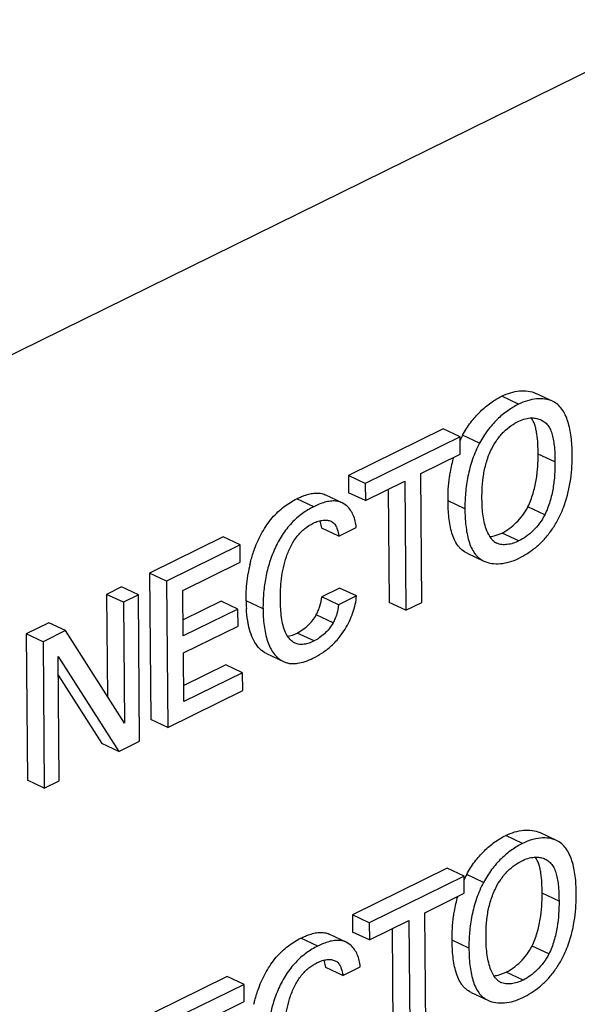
# Model space of a CAD drawing. Header units: inches. Extents: x 0 to 34, y 0 to 22.
# Tile 41 of 60: x 25.098 to 25.333, y 15.562 to 15.976. Entities that reach past the tile are written whole.
import ezdxf

# ---------------------------------------------------------------- set-up
doc = ezdxf.new("R2010")
doc.units = ezdxf.units.IN
doc.header["$LTSCALE"] = 1.87
doc.header["$MEASUREMENT"] = 0
doc.layers.get('0').update_dxf_attribs({"linetype": 'CONTINUOUS'})

msp = doc.modelspace()

# ---------------------------------------------------------------- linework, layer by layer
at = {"color": 7, "linetype": 'CONTINUOUS'}
for p, q in [((25.7728136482, 16.1687136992), (24.9419487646, 15.7597690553)), ((25.3081348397, 15.8141937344), (25.3010345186, 15.817530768)), ((25.3224783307, 15.8154085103), (25.3153780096, 15.8187455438)), ((25.2764079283, 15.8037989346), (25.2364779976, 15.7841775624)), ((25.2835082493, 15.800461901), (25.2435783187, 15.7808405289)), ((25.2835082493, 15.800461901), (25.2764079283, 15.8037989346)), ((25.2835721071, 15.7932133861), (25.2835082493, 15.800461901)), ((25.2916934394, 15.7978013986), (25.2845931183, 15.8011384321)), ((25.2669918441, 15.7850661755), (25.2835721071, 15.7932133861)), ((25.3234711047, 15.789862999), (25.3163707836, 15.7932000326)), ((25.2364779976, 15.7841775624), (25.2365418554, 15.7769290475)), ((25.2435783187, 15.7808405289), (25.2364779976, 15.7841775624)), ((25.2674651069, 15.7307313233), (25.2669918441, 15.7850661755)), ((25.2435783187, 15.7808405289), (25.2436421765, 15.7735920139)), ((25.2436421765, 15.7735920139), (25.260211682, 15.7817339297)), ((25.260211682, 15.7817339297), (25.2606849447, 15.7273990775)), ((25.2337979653, 15.7727247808), (25.2266976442, 15.7760618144)), ((25.2436421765, 15.7735920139), (25.2365418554, 15.7769290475)), ((25.2531705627, 15.7782740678), (25.2535846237, 15.7307361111)), ((25.221882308, 15.7710389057), (25.2147819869, 15.7743759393)), ((25.2358403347, 15.7713408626), (25.233797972, 15.7727247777)), ((25.2855376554, 15.7701051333), (25.2784373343, 15.7734421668)), ((25.3191953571, 15.7676298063), (25.312095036, 15.7709668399)), ((25.2253436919, 15.7620019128), (25.2246304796, 15.7650362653)), ((25.232444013, 15.7586648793), (25.2253436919, 15.7620019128)), ((25.232444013, 15.7586648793), (25.2397698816, 15.7622644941)), ((25.2978678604, 15.7587294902), (25.3011899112, 15.7599523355)), ((25.3082902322, 15.7566153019), (25.3011899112, 15.7599523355)), ((25.1837798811, 15.7582815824), (25.1527503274, 15.7430335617)), ((25.1908802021, 15.7549445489), (25.1598506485, 15.7396965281)), ((25.1908802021, 15.7549445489), (25.1837798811, 15.7582815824)), ((25.190943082, 15.7476955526), (25.1908802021, 15.7549445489)), ((25.2864355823, 15.7514786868), (25.2935359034, 15.7481416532)), ((25.1667611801, 15.7358117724), (25.190943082, 15.7476955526)), ((25.1527503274, 15.7430335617), (25.15328647, 15.6814497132)), ((25.1598506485, 15.7396965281), (25.1527503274, 15.7430335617)), ((25.1598506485, 15.7396965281), (25.1603867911, 15.6781126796)), ((25.1409268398, 15.7372239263), (25.1346239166, 15.7341265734)), ((25.1346239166, 15.7341265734), (25.1349984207, 15.6911530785)), ((25.1417242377, 15.7307895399), (25.1346239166, 15.7341265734)), ((25.1480271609, 15.7338868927), (25.1409268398, 15.7372239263)), ((25.1480271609, 15.7338868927), (25.1417242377, 15.7307895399)), ((25.1485633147, 15.6723018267), (25.1480271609, 15.7338868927)), ((25.1669282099, 15.7166226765), (25.1667611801, 15.7358117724)), ((25.2327857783, 15.7367896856), (25.2252506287, 15.7330870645)), ((25.2398860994, 15.7334526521), (25.2327857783, 15.7367896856)), ((25.1417242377, 15.7307895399), (25.1421680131, 15.6798673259)), ((25.1828450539, 15.7312702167), (25.1668690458, 15.7234196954)), ((25.189945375, 15.7279331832), (25.1828450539, 15.7312702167)), ((25.2005136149, 15.7280674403), (25.1934132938, 15.7314044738)), ((25.2323509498, 15.729750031), (25.2252506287, 15.7330870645)), ((25.2398860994, 15.7334526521), (25.2323509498, 15.729750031)), ((25.2606849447, 15.7273990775), (25.2535846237, 15.7307361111)), ((25.2606849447, 15.7273990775), (25.2674651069, 15.7307313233)), ((25.189945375, 15.7279331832), (25.1669282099, 15.7166226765)), ((25.1900074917, 15.7207669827), (25.189945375, 15.7279331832)), ((25.1103090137, 15.7221773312), (25.1007866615, 15.7174978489)), ((25.1174093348, 15.7188402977), (25.1103090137, 15.7221773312)), ((25.2300107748, 15.7220900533), (25.2229104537, 15.7254270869)), ((25.1007866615, 15.7174978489), (25.101322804, 15.6559140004)), ((25.1078869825, 15.7141608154), (25.1007866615, 15.7174978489)), ((25.1174093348, 15.7188402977), (25.1078869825, 15.7141608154)), ((25.1421680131, 15.6798673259), (25.1174093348, 15.7188402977)), ((25.1669913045, 15.7094569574), (25.1900074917, 15.7207669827)), ((25.2129264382, 15.7169846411), (25.2149289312, 15.7178207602)), ((25.2149289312, 15.7178207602), (25.2180925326, 15.719837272)), ((25.2220292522, 15.7144837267), (25.2149289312, 15.7178207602)), ((25.2330075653, 15.7164460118), (25.2351071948, 15.7195133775)), ((25.1078869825, 15.7141608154), (25.1084231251, 15.6525769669)), ((25.2110270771, 15.7164931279), (25.2129264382, 15.7169846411)), ((25.1671692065, 15.6889816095), (25.1669913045, 15.7094569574)), ((25.2020262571, 15.7091557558), (25.2091265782, 15.7058187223)), ((25.1142041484, 15.707931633), (25.1397969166, 15.6679944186)), ((25.1146595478, 15.6556415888), (25.1142041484, 15.707931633)), ((25.1847945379, 15.7044688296), (25.1671101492, 15.6957787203)), ((25.191894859, 15.701131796), (25.1671692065, 15.6889816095)), ((25.191894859, 15.701131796), (25.1847945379, 15.7044688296)), ((25.1919600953, 15.6936271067), (25.191894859, 15.701131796)), ((25.1142725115, 15.7000820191), (25.1326965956, 15.6713314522)), ((25.1603867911, 15.6781126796), (25.1919600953, 15.6936271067)), ((25.1603867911, 15.6781126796), (25.15328647, 15.6814497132)), ((25.1397969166, 15.6679944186), (25.1485633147, 15.6723018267)), ((25.1397969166, 15.6679944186), (25.1326965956, 15.6713314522)), ((25.1084231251, 15.6525769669), (25.101322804, 15.6559140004)), ((25.1084231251, 15.6525769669), (25.1146595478, 15.6556415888)), ((25.3098217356, 15.6292423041), (25.3027214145, 15.6325793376)), ((25.3241773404, 15.6304647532), (25.3170770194, 15.6338017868)), ((25.2780969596, 15.6188289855), (25.2381673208, 15.5991759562)), ((25.2851972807, 15.615491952), (25.2780969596, 15.6188289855)), ((25.2851972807, 15.615491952), (25.2452676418, 15.5958389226)), ((25.2852640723, 15.608244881), (25.2851972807, 15.615491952)), ((25.2933863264, 15.6128394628), (25.2862860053, 15.6161764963)), ((25.2686849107, 15.6000847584), (25.2852640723, 15.608244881)), ((25.3251754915, 15.6049324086), (25.3180751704, 15.6082694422)), ((25.2381673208, 15.5991759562), (25.2382341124, 15.5919288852)), ((25.2452676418, 15.5958389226), (25.2381673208, 15.5991759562)), ((25.269185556, 15.5457633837), (25.2686849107, 15.6000847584)), ((25.2452676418, 15.5958389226), (25.2453344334, 15.5885918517)), ((25.2453344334, 15.5885918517), (25.2619038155, 15.5967471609)), ((25.254866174, 15.5932832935), (25.2553041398, 15.5457628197)), ((25.2619038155, 15.5967471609), (25.2624044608, 15.5424257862)), ((25.2235708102, 15.5860197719), (25.2164704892, 15.5893568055)), ((25.2354956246, 15.5877126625), (25.2283953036, 15.5910496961)), ((25.2453344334, 15.5885918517), (25.2382341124, 15.5919288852)), ((25.2375323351, 15.586334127), (25.2354956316, 15.5877126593)), ((25.2872423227, 15.5851441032), (25.2801420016, 15.5884811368)), ((25.320909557, 15.5827003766), (25.3138092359, 15.5860374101)), ((25.2270418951, 15.5769961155), (25.226328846, 15.5800233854)), ((25.2341422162, 15.5736590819), (25.2270418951, 15.5769961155)), ((25.2341422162, 15.5736590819), (25.2414670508, 15.5772643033)), ((25.1854686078, 15.5732380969), (25.1544402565, 15.5579662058)), ((25.1925689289, 15.5699010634), (25.1854686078, 15.5732380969)), ((25.2995754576, 15.5737876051), (25.3029071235, 15.5750158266)), ((25.3100074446, 15.571678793), (25.3029071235, 15.5750158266)), ((25.1925689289, 15.5699010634), (25.1615405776, 15.5546291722)), ((25.1926357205, 15.5626539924), (25.1925689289, 15.5699010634)), ((25.2881434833, 15.5665342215), (25.2952438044, 15.5631971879)), ((25.1684549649, 15.5507524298), (25.1926357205, 15.5626539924))]:
    msp.add_line(p, q, dxfattribs=at)
for centre, radius, start, end in [((25.3224664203, 15.7807786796), 0.0429996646, 153.1170066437, 155.4456663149), ((25.3206526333, 15.7816922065), 0.0409688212, 151.6628407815, 153.1095436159), ((25.2946771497, 15.7716571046), 0.0133155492, 278.9156325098, 283.8642856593), ((25.2948588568, 15.7705204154), 0.0121644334, 276.5488146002, 278.8998644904), ((25.3012347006, 15.7606567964), 0.0054847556, 223.8210523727, 238.3443030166), ((25.3013845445, 15.7609009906), 0.005771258, 238.3503272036, 244.8566409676), ((25.2913274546, 15.7834976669), 0.0381416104, 296.1608844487, 302.222965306), ((25.2537102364, 15.7331674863), 0.0602280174, 167.1704995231, 170.6369731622), ((25.2599762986, 15.7319036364), 0.0665648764, 180.4296586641, 183.205165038), ((25.2060793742, 15.7387230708), 0.0350925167, 296.1510803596, 303.1128567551), ((25.3241876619, 15.5958205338), 0.0430228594, 153.1501248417, 155.480136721), ((25.3223683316, 15.5967355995), 0.0409863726, 151.684533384, 153.1427253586), ((25.2965654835, 15.5855755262), 0.0121617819, 276.5595331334, 278.9260226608), ((25.2963831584, 15.5867132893), 0.013314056, 278.941440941, 283.872912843), ((25.3029437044, 15.5757106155), 0.0054810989, 223.8620244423, 238.3739923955), ((25.3030931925, 15.5759544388), 0.0057670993, 238.3796231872, 244.856390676), ((25.2930060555, 15.5985927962), 0.0381881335, 296.1960680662, 302.2515842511)]:
    msp.add_arc(centre, radius, start, end, dxfattribs=at)
for points, knots in [([(25.2845931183, 15.8011384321), (25.2855988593, 15.8030071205), (25.2878238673, 15.8065459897), (25.2918516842, 15.811139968), (25.2962684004, 15.8148284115), (25.2994446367, 15.8167495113), (25.3010345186, 15.817530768)], [0, 0, 0, 0, 0.2701438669, 0.5298079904, 0.7744971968, 1, 1, 1, 1]), ([(25.3010345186, 15.817530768), (25.3022453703, 15.8181258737), (25.3046991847, 15.8191022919), (25.3084641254, 15.8198769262), (25.3120894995, 15.8198571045), (25.3143614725, 15.8192232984), (25.315378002, 15.8187455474)], [0, 0, 0, 0, 0.2728698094, 0.5312814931, 0.7728359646, 1, 1, 1, 1]), ([(25.3081348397, 15.8141937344), (25.3065449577, 15.8134124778), (25.3033687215, 15.8114913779), (25.2989520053, 15.8078029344), (25.2949241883, 15.8032089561), (25.2926991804, 15.7996700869), (25.2916934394, 15.7978013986)], [0, 0, 0, 0, 0.2255028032, 0.4701920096, 0.7298561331, 1, 1, 1, 1]), ([(25.3224783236, 15.8154085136), (25.3214617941, 15.8158862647), (25.3191898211, 15.8165200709), (25.3155644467, 15.8165398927), (25.3117995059, 15.8157652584), (25.3093456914, 15.8147888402), (25.3081348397, 15.8141937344)], [0, 0, 0, 0, 0.2271640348, 0.4687185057, 0.7271301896, 1, 1, 1, 1]), ([(25.3307400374, 15.7933514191), (25.3307196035, 15.7957003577), (25.3305231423, 15.7991900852), (25.3297901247, 15.8036996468), (25.3289900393, 15.8068309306), (25.3279036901, 15.8096657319), (25.3264932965, 15.8121231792), (25.3247082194, 15.8141171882), (25.323240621, 15.8150502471), (25.3224783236, 15.8154085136)], [0, 0, 0, 0, 0.2855733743, 0.4235939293, 0.5549362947, 0.6778059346, 0.7915832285, 0.897602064, 1, 1, 1, 1]), ([(25.3163707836, 15.7932000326), (25.3163583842, 15.7946327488), (25.3162961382, 15.797468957), (25.3159892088, 15.8009625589), (25.3154982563, 15.8036206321), (25.3148545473, 15.8059714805), (25.3141018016, 15.8076171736), (25.3134283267, 15.8085411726)], [0, 0, 0, 0, 0.2715982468, 0.5376524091, 0.6637554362, 0.7832569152, 1, 1, 1, 1]), ([(25.2968316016, 15.7954141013), (25.2975099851, 15.7967673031), (25.2986547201, 15.7987134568), (25.3004558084, 15.8010604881), (25.3023549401, 15.8031012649), (25.3049108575, 15.8052025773), (25.3071494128, 15.8065140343), (25.3082634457, 15.8070614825)], [0, 0, 0, 0, 0.2732896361, 0.4056417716, 0.533521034, 0.7758982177, 1, 1, 1, 1]), ([(25.3082634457, 15.8070614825), (25.3091429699, 15.8074936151), (25.3109391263, 15.8081588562), (25.3128427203, 15.8084064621), (25.3137618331, 15.8084068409)], [0, 0, 0, 0, 0.516017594, 1, 1, 1, 1]), ([(25.3137618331, 15.8084068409), (25.3144399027, 15.8084071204), (25.3157749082, 15.8082801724), (25.3170531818, 15.8078631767), (25.3176437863, 15.807585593)], [0, 0, 0, 0, 0.5095762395, 1, 1, 1, 1]), ([(25.3176437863, 15.807585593), (25.3182512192, 15.8073000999), (25.3191172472, 15.8067471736), (25.3200894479, 15.8057907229), (25.3209594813, 15.8046544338), (25.3218198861, 15.8029558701), (25.3225321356, 15.8006533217), (25.3230053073, 15.7981185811), (25.3233860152, 15.7945008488), (25.3234549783, 15.7917263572), (25.3234711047, 15.789862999)], [0, 0, 0, 0, 0.1026920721, 0.1547676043, 0.2081401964, 0.3209930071, 0.4437915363, 0.5758755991, 0.7148907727, 1, 1, 1, 1]), ([(25.2916934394, 15.7978013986), (25.2905162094, 15.7956188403), (25.2885656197, 15.7910426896), (25.2866818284, 15.7839450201), (25.2856743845, 15.7769334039), (25.285518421, 15.7723274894), (25.2855376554, 15.7701051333)], [0, 0, 0, 0, 0.2597155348, 0.5181958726, 0.7672389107, 1, 1, 1, 1]), ([(25.2790784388, 15.7835344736), (25.2791774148, 15.7842318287), (25.2796266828, 15.7870600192), (25.2802694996, 15.789858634), (25.2808747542, 15.7919313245)], [0, 0, 0, 0, 0.2459646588, 1, 1, 1, 1]), ([(25.2927248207, 15.7741514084), (25.2927097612, 15.7758726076), (25.2927786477, 15.7793963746), (25.2933457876, 15.7847521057), (25.2945826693, 15.7901917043), (25.2959768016, 15.7937089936), (25.2968316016, 15.7954141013)], [0, 0, 0, 0, 0.2363140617, 0.4834463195, 0.7381348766, 1, 1, 1, 1]), ([(25.312095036, 15.7709668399), (25.3129732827, 15.7727575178), (25.314350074, 15.7764692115), (25.3156448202, 15.7821435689), (25.3162908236, 15.7877290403), (25.3163865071, 15.791402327), (25.3163707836, 15.7932000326)], [0, 0, 0, 0, 0.2621732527, 0.5175169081, 0.7636804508, 1, 1, 1, 1]), ([(25.3274596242, 15.771827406), (25.328712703, 15.7753632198), (25.3303541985, 15.7825211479), (25.3307709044, 15.7898182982), (25.3307400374, 15.7933514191)], [0, 0, 0, 0, 0.5149656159, 1, 1, 1, 1]), ([(25.3234711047, 15.789862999), (25.3234868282, 15.7880652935), (25.3233911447, 15.7843920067), (25.3227451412, 15.7788065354), (25.3214503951, 15.7731321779), (25.3200736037, 15.7694204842), (25.3191953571, 15.7676298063)], [0, 0, 0, 0, 0.2363195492, 0.4824830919, 0.7378267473, 1, 1, 1, 1]), ([(25.2784373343, 15.7734421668), (25.2784231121, 15.7750854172), (25.2784961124, 15.7784609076), (25.278835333, 15.7818216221), (25.2790784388, 15.7835344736)], [0, 0, 0, 0, 0.4871483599, 1, 1, 1, 1]), ([(25.2147819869, 15.7743759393), (25.2152956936, 15.7746284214), (25.2163263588, 15.7751069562), (25.2181389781, 15.7758314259), (25.2201973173, 15.7764628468), (25.2224832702, 15.7768344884), (25.2243412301, 15.7767786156), (25.2257295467, 15.7764620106), (25.2263829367, 15.7762097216), (25.2266976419, 15.7760618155)], [0, 0, 0, 0, 0.1382533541, 0.2743217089, 0.4712781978, 0.6570471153, 0.8315335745, 0.9160120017, 1, 1, 1, 1]), ([(25.1969981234, 15.7533256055), (25.1978815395, 15.7557076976), (25.1999774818, 15.7602840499), (25.204108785, 15.7663759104), (25.2091490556, 15.7711118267), (25.2129031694, 15.7734526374), (25.2147819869, 15.7743759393)], [0, 0, 0, 0, 0.2701323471, 0.5328991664, 0.7774161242, 1, 1, 1, 1]), ([(25.233797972, 15.7727247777), (25.233378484, 15.7729219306), (25.2324927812, 15.773238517), (25.2308346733, 15.7734986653), (25.2288288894, 15.7734171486), (25.2265233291, 15.772921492), (25.2241865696, 15.7721097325), (25.2226500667, 15.771416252), (25.221882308, 15.7710389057)], [0, 0, 0, 0, 0.1119602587, 0.22553803, 0.4035456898, 0.5932532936, 0.7933592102, 1, 1, 1, 1]), ([(25.2397698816, 15.7622644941), (25.2397013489, 15.7631842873), (25.2394284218, 15.7649660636), (25.2383810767, 15.76816307), (25.2369975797, 15.770281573), (25.2358403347, 15.7713408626)], [0, 0, 0, 0, 0.2744955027, 0.53309763, 1, 1, 1, 1]), ([(25.2864355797, 15.751478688), (25.2856730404, 15.7518370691), (25.284581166, 15.7525198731), (25.2833340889, 15.75369396), (25.2821970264, 15.7550848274), (25.2810270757, 15.7571608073), (25.2799979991, 15.7599899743), (25.2792638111, 15.7631189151), (25.2786155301, 15.7676236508), (25.2784576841, 15.7711011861), (25.2784373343, 15.7734421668)], [0, 0, 0, 0, 0.1029556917, 0.1552222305, 0.2088292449, 0.3219097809, 0.4443386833, 0.5756452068, 0.7139347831, 1, 1, 1, 1]), ([(25.2947825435, 15.7609166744), (25.2943953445, 15.7618798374), (25.293761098, 15.763941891), (25.2931563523, 15.7671994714), (25.2928152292, 15.7706349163), (25.292734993, 15.7729731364), (25.2927248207, 15.7741514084)], [0, 0, 0, 0, 0.2313430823, 0.4789187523, 0.737403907, 1, 1, 1, 1]), ([(25.3243579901, 15.7649295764), (25.3249717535, 15.7660360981), (25.3261035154, 15.7682951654), (25.3270394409, 15.7706417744), (25.3274596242, 15.771827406)], [0, 0, 0, 0, 0.5014779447, 1, 1, 1, 1]), ([(25.221882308, 15.7710389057), (25.2202226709, 15.770223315), (25.2177807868, 15.7687389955), (25.2147561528, 15.7663242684), (25.2125282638, 15.7641878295), (25.2104468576, 15.7617649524), (25.2085536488, 15.7590786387), (25.2068520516, 15.7561897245), (25.204861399, 15.7521558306), (25.2029249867, 15.7469203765), (25.2014242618, 15.7405272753), (25.2006338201, 15.7342348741), (25.2004959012, 15.7300891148), (25.2005136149, 15.7280674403)], [0, 0, 0, 0, 0.1097111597, 0.1684482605, 0.2294255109, 0.2925514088, 0.3576526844, 0.4241435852, 0.4912699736, 0.6243339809, 0.7542548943, 0.8800522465, 1, 1, 1, 1]), ([(25.2855376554, 15.7701051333), (25.2855580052, 15.7677641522), (25.2857158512, 15.7642866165), (25.2863641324, 15.7597818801), (25.2870983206, 15.7566529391), (25.2881273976, 15.7538237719), (25.2892973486, 15.751747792), (25.2904344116, 15.7503569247), (25.2916814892, 15.749182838), (25.2927733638, 15.7485000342), (25.2935359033, 15.7481416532)], [0, 0, 0, 0, 0.2860652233, 0.4243548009, 0.5556613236, 0.6780902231, 0.791170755, 0.8447777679, 0.897044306, 1, 1, 1, 1]), ([(25.3011899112, 15.7599523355), (25.3022465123, 15.7604714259), (25.3043632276, 15.7617844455), (25.3073025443, 15.7642863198), (25.3099934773, 15.7673560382), (25.3114703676, 15.7697170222), (25.312095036, 15.7709668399)], [0, 0, 0, 0, 0.224457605, 0.4722795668, 0.7335947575, 1, 1, 1, 1]), ([(25.3191953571, 15.7676298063), (25.3185706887, 15.7663799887), (25.3170937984, 15.7640190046), (25.3144028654, 15.7609492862), (25.3114635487, 15.7584474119), (25.3093468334, 15.7571343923), (25.3082902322, 15.7566153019)], [0, 0, 0, 0, 0.2664052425, 0.5277204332, 0.775542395, 1, 1, 1, 1]), ([(25.2078474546, 15.7317614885), (25.2078214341, 15.7347398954), (25.2079919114, 15.7392959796), (25.20900941, 15.7453786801), (25.2103127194, 15.7500454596), (25.2118897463, 15.7538374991), (25.2135126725, 15.7566873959), (25.2153412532, 15.7592459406), (25.2179824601, 15.7618729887), (25.2204297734, 15.7634693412), (25.2216645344, 15.7640761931)], [0, 0, 0, 0, 0.2415837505, 0.3683664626, 0.4994465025, 0.6338156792, 0.7002205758, 0.765083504, 0.8884084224, 1, 1, 1, 1]), ([(25.2216645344, 15.7640761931), (25.2223392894, 15.7644077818), (25.2237083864, 15.7649577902), (25.2251558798, 15.7652678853), (25.225869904, 15.7653365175)], [0, 0, 0, 0, 0.5117459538, 1, 1, 1, 1]), ([(25.225869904, 15.7653365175), (25.22644622, 15.7653919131), (25.2275737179, 15.7653960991), (25.2286736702, 15.7651015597), (25.2291614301, 15.7648723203)], [0, 0, 0, 0, 0.5179031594, 1, 1, 1, 1]), ([(25.2291614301, 15.7648723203), (25.2294011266, 15.7647596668), (25.2298649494, 15.7644900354), (25.230704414, 15.7637558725), (25.2314964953, 15.762464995), (25.2320958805, 15.7606519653), (25.2323436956, 15.7593435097), (25.232444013, 15.7586648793)], [0, 0, 0, 0, 0.1087055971, 0.2187956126, 0.4546980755, 0.7184340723, 1, 1, 1, 1]), ([(25.3116651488, 15.751230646), (25.3128925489, 15.7520052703), (25.3153265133, 15.7537489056), (25.3187141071, 15.7568922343), (25.3217772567, 15.7606555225), (25.3235419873, 15.763458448), (25.3243579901, 15.7649295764)], [0, 0, 0, 0, 0.2307587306, 0.4747309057, 0.7325324, 1, 1, 1, 1]), ([(25.2972774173, 15.7568591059), (25.2970152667, 15.7571319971), (25.2959832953, 15.7583509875), (25.2952358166, 15.759789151), (25.2947825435, 15.7609166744)], [0, 0, 0, 0, 0.2374502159, 1, 1, 1, 1]), ([(25.3082902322, 15.7566153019), (25.3075019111, 15.7562280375), (25.3059022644, 15.7555807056), (25.3034502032, 15.7550281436), (25.3010820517, 15.7549790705), (25.2995909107, 15.755367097), (25.2989324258, 15.7556765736)], [0, 0, 0, 0, 0.272094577, 0.5322107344, 0.7745987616, 1, 1, 1, 1]), ([(25.1949858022, 15.7465411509), (25.1951158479, 15.7471108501), (25.1956757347, 15.7494033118), (25.1963807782, 15.7516609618), (25.1969981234, 15.7533256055)], [0, 0, 0, 0, 0.2476300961, 1, 1, 1, 1]), ([(25.2935359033, 15.7481416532), (25.2945755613, 15.7476530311), (25.2968902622, 15.7469935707), (25.300585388, 15.7469317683), (25.3044208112, 15.747680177), (25.3069165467, 15.7486602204), (25.3081438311, 15.7492632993)], [0, 0, 0, 0, 0.2282558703, 0.4703446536, 0.7282891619, 1, 1, 1, 1]), ([(25.1934132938, 15.7314044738), (25.1934051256, 15.732336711), (25.193446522, 15.7362038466), (25.1938066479, 15.7400700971), (25.1942846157, 15.7429659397)], [0, 0, 0, 0, 0.2410658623, 1, 1, 1, 1]), ([(25.2100072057, 15.7180532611), (25.2095610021, 15.7190166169), (25.2088549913, 15.7211244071), (25.2082380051, 15.7244925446), (25.2079234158, 15.7280766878), (25.207858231, 15.7305240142), (25.2078474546, 15.7317614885)], [0, 0, 0, 0, 0.2280286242, 0.4743647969, 0.7342025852, 1, 1, 1, 1]), ([(25.2229104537, 15.7254270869), (25.2232351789, 15.7260309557), (25.223825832, 15.7272667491), (25.2247122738, 15.7298047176), (25.2250919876, 15.7317792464), (25.2252506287, 15.7330870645)], [0, 0, 0, 0, 0.2554509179, 0.5091715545, 1, 1, 1, 1]), ([(25.2323509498, 15.729750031), (25.2321923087, 15.7284422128), (25.2318125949, 15.7264676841), (25.2309261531, 15.7239297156), (25.2303354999, 15.7226939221), (25.2300107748, 15.7220900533)], [0, 0, 0, 0, 0.4908284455, 0.7445490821, 1, 1, 1, 1]), ([(25.2351071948, 15.7195133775), (25.2357673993, 15.7206042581), (25.2369702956, 15.7228587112), (25.2384059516, 15.7263697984), (25.2394263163, 15.7299090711), (25.2398008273, 15.7322910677), (25.2398860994, 15.7334526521)], [0, 0, 0, 0, 0.257526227, 0.5149837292, 0.7647694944, 1, 1, 1, 1]), ([(25.1943772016, 15.7212696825), (25.1942622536, 15.7218225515), (25.1938433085, 15.7241083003), (25.1936145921, 15.7264262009), (25.1935155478, 15.7281818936)], [0, 0, 0, 0, 0.2430689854, 1, 1, 1, 1]), ([(25.2005136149, 15.7280674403), (25.2005341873, 15.7256864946), (25.200727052, 15.7221628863), (25.2014889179, 15.7176247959), (25.2023262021, 15.7144967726), (25.2034733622, 15.7116592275), (25.2049740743, 15.7091882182), (25.2068411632, 15.707173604), (25.2083415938, 15.7061876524), (25.2091265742, 15.7058187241)], [0, 0, 0, 0, 0.2855283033, 0.421762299, 0.5512425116, 0.6730876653, 0.7876063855, 0.8959889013, 1, 1, 1, 1]), ([(25.2180925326, 15.719837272), (25.2185600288, 15.7202064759), (25.220426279, 15.721821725), (25.2220005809, 15.7237904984), (25.2229104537, 15.7254270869)], [0, 0, 0, 0, 0.2413505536, 1, 1, 1, 1]), ([(25.2300107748, 15.7220900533), (25.2290590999, 15.7203782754), (25.2272049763, 15.7180940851), (25.2243018, 15.7157628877), (25.2227841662, 15.714854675), (25.2220292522, 15.7144837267)], [0, 0, 0, 0, 0.5266645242, 0.7738145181, 1, 1, 1, 1]), ([(25.2020262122, 15.7091557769), (25.2010205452, 15.7096284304), (25.1991189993, 15.7109905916), (25.1969304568, 15.7138478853), (25.1953438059, 15.71735641), (25.1946572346, 15.7199227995), (25.1943772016, 15.7212696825)], [0, 0, 0, 0, 0.2250541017, 0.4637944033, 0.7213790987, 1, 1, 1, 1]), ([(25.2117658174, 15.7153098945), (25.2115901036, 15.7155065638), (25.2109011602, 15.7163507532), (25.2103538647, 15.7173048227), (25.2100072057, 15.7180532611)], [0, 0, 0, 0, 0.2422767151, 1, 1, 1, 1]), ([(25.2140200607, 15.7135825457), (25.2138089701, 15.7136817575), (25.2129724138, 15.7141363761), (25.2122436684, 15.7147750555), (25.2117658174, 15.7153098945)], [0, 0, 0, 0, 0.2454011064, 1, 1, 1, 1]), ([(25.2220292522, 15.7144837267), (25.221343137, 15.7141465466), (25.2199706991, 15.7135690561), (25.217878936, 15.7130427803), (25.2161605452, 15.712981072), (25.2148894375, 15.7132280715), (25.2143009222, 15.7134505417), (25.2140200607, 15.7135825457)], [0, 0, 0, 0, 0.2756659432, 0.5349938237, 0.7743508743, 0.8880966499, 1, 1, 1, 1]), ([(25.2252500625, 15.7093297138), (25.2266708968, 15.7102582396), (25.2294780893, 15.7124096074), (25.2318904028, 15.715004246), (25.2330075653, 15.7164460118)], [0, 0, 0, 0, 0.4820227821, 1, 1, 1, 1]), ([(25.2091265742, 15.7058187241), (25.2095628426, 15.7056136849), (25.2104764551, 15.7052683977), (25.2119319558, 15.7049832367), (25.2134563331, 15.7049199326), (25.2155991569, 15.7051042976), (25.218356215, 15.7058024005), (25.2204818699, 15.7066998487), (25.2215460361, 15.7072227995)], [0, 0, 0, 0, 0.1120159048, 0.2257654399, 0.3431938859, 0.4653817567, 0.7244692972, 1, 1, 1, 1]), ([(25.3027214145, 15.6325793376), (25.3039331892, 15.6331757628), (25.3063889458, 15.6341545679), (25.3101571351, 15.634931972), (25.3137857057, 15.6349137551), (25.3160597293, 15.6342798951), (25.3170770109, 15.6338017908)], [0, 0, 0, 0, 0.2729046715, 0.5313338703, 0.772876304, 1, 1, 1, 1]), ([(25.2862860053, 15.6161764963), (25.2872909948, 15.6180455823), (25.2895146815, 15.6215855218), (25.2935406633, 15.6261818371), (25.2979560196, 15.6298733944), (25.3011316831, 15.6317968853), (25.3027214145, 15.6325793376)], [0, 0, 0, 0, 0.2701098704, 0.529769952, 0.774474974, 1, 1, 1, 1]), ([(25.324177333, 15.6304647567), (25.3231600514, 15.6309428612), (25.3208860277, 15.6315767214), (25.3172574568, 15.6315949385), (25.3134892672, 15.6308175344), (25.3110335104, 15.6298387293), (25.3098217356, 15.6292423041)], [0, 0, 0, 0, 0.2271236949, 0.4686661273, 0.7270953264, 1, 1, 1, 1]), ([(25.3324434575, 15.6084191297), (25.3324218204, 15.6107668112), (25.3322237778, 15.6142546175), (25.3314891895, 15.6187615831), (25.3306882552, 15.6218911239), (25.3296014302, 15.6247244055), (25.3281909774, 15.6271806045), (25.3264064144, 15.6291737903), (25.3249393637, 15.6301066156), (25.324177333, 15.6304647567)], [0, 0, 0, 0, 0.285547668, 0.4235604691, 0.5549006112, 0.6777743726, 0.7915615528, 0.8975927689, 1, 1, 1, 1]), ([(25.3098217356, 15.6292423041), (25.3082320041, 15.6284598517), (25.3050563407, 15.6265363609), (25.3006409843, 15.6228448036), (25.2966150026, 15.6182484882), (25.2943913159, 15.6147085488), (25.2933863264, 15.6128394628)], [0, 0, 0, 0, 0.225525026, 0.470230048, 0.7298901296, 1, 1, 1, 1]), ([(25.2985252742, 15.6104541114), (25.2992031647, 15.6118079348), (25.3003472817, 15.6137550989), (25.3021477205, 15.6161036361), (25.3040465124, 15.6181460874), (25.3066023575, 15.6202495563), (25.3088410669, 15.6215628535), (25.3099552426, 15.6221112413)], [0, 0, 0, 0, 0.2732577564, 0.4056051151, 0.5334852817, 0.7758759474, 1, 1, 1, 1]), ([(25.3099552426, 15.6221112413), (25.3108347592, 15.6225441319), (25.3126309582, 15.6232109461), (25.3145349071, 15.6234603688), (25.3154542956, 15.6234616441)], [0, 0, 0, 0, 0.5160259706, 1, 1, 1, 1]), ([(25.3180751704, 15.6082694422), (25.3180619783, 15.6097008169), (25.3179982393, 15.6125344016), (25.3176898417, 15.6160247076), (25.3171981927, 15.6186803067), (25.3165541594, 15.621029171), (25.3158017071, 15.6226734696), (25.3151287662, 15.6235968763)], [0, 0, 0, 0, 0.2715730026, 0.5376125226, 0.6637164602, 0.7832255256, 1, 1, 1, 1]), ([(25.3154542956, 15.6234616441), (25.3161339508, 15.6234625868), (25.3174721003, 15.6233364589), (25.3187534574, 15.6229189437), (25.3193453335, 15.6226407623)], [0, 0, 0, 0, 0.5096226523, 1, 1, 1, 1]), ([(25.3193453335, 15.6226407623), (25.3199523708, 15.6223554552), (25.3208178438, 15.6218028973), (25.3217893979, 15.6208470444), (25.3226589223, 15.6197115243), (25.3235191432, 15.6180143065), (25.3242317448, 15.6157136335), (25.3247057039, 15.6131810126), (25.3250879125, 15.6095663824), (25.3251583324, 15.6067942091), (25.3251754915, 15.6049324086)], [0, 0, 0, 0, 0.1027010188, 0.1547812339, 0.2081596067, 0.3210239, 0.4438281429, 0.575910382, 0.7149171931, 1, 1, 1, 1]), ([(25.2933863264, 15.6128394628), (25.292209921, 15.6106564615), (25.290261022, 15.6060798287), (25.288379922, 15.5989820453), (25.2873754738, 15.5919710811), (25.2872218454, 15.5873659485), (25.2872423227, 15.5851441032)], [0, 0, 0, 0, 0.2597450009, 0.5182328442, 0.7672647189, 1, 1, 1, 1]), ([(25.2944294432, 15.5891952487), (25.2944135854, 15.5909158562), (25.2944807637, 15.5944385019), (25.295045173, 15.5997928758), (25.296279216, 15.6052317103), (25.2976714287, 15.6087488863), (25.2985252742, 15.6104541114)], [0, 0, 0, 0, 0.2362973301, 0.4834181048, 0.7381087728, 1, 1, 1, 1]), ([(25.2807781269, 15.5985716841), (25.2808767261, 15.5992684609), (25.2813244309, 15.6020944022), (25.2819654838, 15.6048908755), (25.2825692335, 15.6069620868)], [0, 0, 0, 0, 0.2459581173, 1, 1, 1, 1]), ([(25.3138092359, 15.5860374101), (25.3146868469, 15.5878283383), (25.3160621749, 15.5915402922), (25.3173544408, 15.5972146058), (25.3179978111, 15.6027994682), (25.3180917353, 15.6064721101), (25.3180751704, 15.6082694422)], [0, 0, 0, 0, 0.2621993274, 0.5175462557, 0.7636985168, 1, 1, 1, 1]), ([(25.3291786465, 15.5869156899), (25.3304279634, 15.5904488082), (25.3320634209, 15.5976001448), (25.3324759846, 15.604889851), (25.3324434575, 15.6084191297)], [0, 0, 0, 0, 0.5149834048, 1, 1, 1, 1]), ([(25.3251754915, 15.6049324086), (25.3251920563, 15.6031350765), (25.3250981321, 15.5994624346), (25.3244547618, 15.5938775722), (25.323162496, 15.5882032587), (25.321787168, 15.5844913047), (25.320909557, 15.5827003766)], [0, 0, 0, 0, 0.2363014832, 0.4824537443, 0.7378006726, 1, 1, 1, 1]), ([(25.2801420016, 15.5884811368), (25.2801268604, 15.590124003), (25.2801980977, 15.5934988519), (25.2805357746, 15.5968590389), (25.2807781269, 15.5985716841)], [0, 0, 0, 0, 0.4871359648, 1, 1, 1, 1]), ([(25.1986890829, 15.5682842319), (25.1995712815, 15.5706678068), (25.2016653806, 15.5752475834), (25.2057950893, 15.5813451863), (25.2108357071, 15.5860870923), (25.2145909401, 15.5884317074), (25.2164704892, 15.5893568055)], [0, 0, 0, 0, 0.2700836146, 0.53284778, 0.7773869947, 1, 1, 1, 1]), ([(25.2164704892, 15.5893568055), (25.2169845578, 15.5896098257), (25.2180159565, 15.5900894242), (25.2198298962, 15.5908156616), (25.2218897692, 15.5914488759), (25.2241775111, 15.5918220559), (25.2260370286, 15.5917668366), (25.2274264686, 15.5914501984), (25.2280803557, 15.5911977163), (25.2283953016, 15.591049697)], [0, 0, 0, 0, 0.1382677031, 0.2743496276, 0.4713188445, 0.6570853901, 0.8315540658, 0.9160215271, 1, 1, 1, 1]), ([(25.2964942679, 15.5759662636), (25.2961065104, 15.5769287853), (25.2954711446, 15.5789897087), (25.294864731, 15.582245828), (25.2945218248, 15.5856799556), (25.2944402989, 15.58801737), (25.2944294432, 15.5891952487)], [0, 0, 0, 0, 0.2313353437, 0.4789112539, 0.7374012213, 1, 1, 1, 1]), ([(25.2235708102, 15.5860197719), (25.2219112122, 15.5852029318), (25.2194695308, 15.5837168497), (25.2164453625, 15.5812999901), (25.2142180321, 15.5791620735), (25.212137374, 15.5767378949), (25.2102451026, 15.5740504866), (25.2085446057, 15.5711606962), (25.2065556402, 15.5671260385), (25.2046215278, 15.561890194), (25.2031237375, 15.5554972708), (25.2023362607, 15.5492056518), (25.202200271, 15.5450606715), (25.2022188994, 15.543039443)], [0, 0, 0, 0, 0.1097414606, 0.1684926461, 0.2294822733, 0.2926180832, 0.3577262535, 0.4242208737, 0.4913477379, 0.6244031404, 0.7543055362, 0.8800785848, 1, 1, 1, 1]), ([(25.2354956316, 15.5877126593), (25.2350758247, 15.5879099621), (25.234189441, 15.5882267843), (25.2325299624, 15.5884867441), (25.2305225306, 15.5884042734), (25.2282151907, 15.5879068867), (25.2258766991, 15.5870929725), (25.2243391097, 15.5863979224), (25.2235708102, 15.5860197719)], [0, 0, 0, 0, 0.111947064, 0.2255103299, 0.4035047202, 0.5932154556, 0.7933377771, 1, 1, 1, 1]), ([(25.2414670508, 15.5772643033), (25.2413980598, 15.5781837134), (25.2411242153, 15.5799646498), (25.2400750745, 15.5831597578), (25.238690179, 15.5852763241), (25.2375323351, 15.586334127)], [0, 0, 0, 0, 0.2744949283, 0.5330895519, 1, 1, 1, 1]), ([(25.2881434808, 15.5665342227), (25.2873813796, 15.5668923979), (25.2862901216, 15.567574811), (25.2850437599, 15.5687482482), (25.2839072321, 15.5701382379), (25.2827374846, 15.5722126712), (25.2817080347, 15.5750396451), (25.2809729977, 15.5781660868), (25.2803230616, 15.582667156), (25.2801635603, 15.5861419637), (25.2801420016, 15.5884811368)], [0, 0, 0, 0, 0.1029659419, 0.155238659, 0.2088525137, 0.3219445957, 0.4443780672, 0.5756814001, 0.7139615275, 1, 1, 1, 1]), ([(25.2872423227, 15.5851441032), (25.2872638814, 15.5828049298), (25.2874233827, 15.5793301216), (25.288073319, 15.5748290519), (25.2888083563, 15.5717026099), (25.2898378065, 15.5688756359), (25.2910075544, 15.5668012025), (25.2921440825, 15.565411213), (25.2933904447, 15.5642377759), (25.294481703, 15.563555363), (25.2952438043, 15.5631971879)], [0, 0, 0, 0, 0.2860384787, 0.4243186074, 0.5556219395, 0.6780554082, 0.7911474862, 0.8447613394, 0.8970340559, 1, 1, 1, 1]), ([(25.3029071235, 15.5750158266), (25.3039636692, 15.5755358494), (25.3060801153, 15.5768504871), (25.3090188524, 15.5793543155), (25.3117088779, 15.5824255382), (25.3131850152, 15.5847872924), (25.3138092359, 15.5860374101)], [0, 0, 0, 0, 0.2244878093, 0.4723221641, 0.7336277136, 1, 1, 1, 1]), ([(25.3260739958, 15.5800016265), (25.3266887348, 15.5811107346), (25.3278219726, 15.5833750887), (25.3287584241, 15.5857272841), (25.3291786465, 15.5869156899)], [0, 0, 0, 0, 0.5014959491, 1, 1, 1, 1]), ([(25.320909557, 15.5827003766), (25.3202853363, 15.5814502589), (25.318809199, 15.5790885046), (25.3161191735, 15.5760172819), (25.3131804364, 15.5735134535), (25.3110639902, 15.5721988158), (25.3100074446, 15.571678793)], [0, 0, 0, 0, 0.2663722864, 0.5276778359, 0.7755121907, 1, 1, 1, 1]), ([(25.209552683, 15.5467395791), (25.2095252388, 15.54971735), (25.209693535, 15.55427265), (25.2107082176, 15.5603547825), (25.2120094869, 15.5650216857), (25.2135849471, 15.5688142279), (25.2152067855, 15.5716648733), (25.2170345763, 15.5742245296), (25.2196751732, 15.576853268), (25.2221222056, 15.5784512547), (25.2233569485, 15.5790589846)], [0, 0, 0, 0, 0.2415378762, 0.3683030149, 0.4993728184, 0.633742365, 0.7001523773, 0.76502413, 0.8883761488, 1, 1, 1, 1]), ([(25.2233569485, 15.5790589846), (25.2240316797, 15.5793910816), (25.2254007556, 15.5799421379), (25.2268483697, 15.580253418), (25.2275625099, 15.5803226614)], [0, 0, 0, 0, 0.5117527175, 1, 1, 1, 1]), ([(25.2275625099, 15.5803226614), (25.2281397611, 15.5803786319), (25.2292690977, 15.5803836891), (25.2303710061, 15.5800890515), (25.2308595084, 15.5798594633)], [0, 0, 0, 0, 0.5179482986, 1, 1, 1, 1]), ([(25.2308595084, 15.5798594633), (25.231099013, 15.5797469), (25.2315624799, 15.5794774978), (25.2324013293, 15.5787440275), (25.2331932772, 15.5774547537), (25.2337933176, 15.5756439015), (25.2340416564, 15.5743369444), (25.2341422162, 15.5736590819)], [0, 0, 0, 0, 0.1087202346, 0.2188283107, 0.4547542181, 0.7184680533, 1, 1, 1, 1]), ([(25.3133846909, 15.5662965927), (25.3146119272, 15.5670719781), (25.3170454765, 15.5688169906), (25.3204323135, 15.5719620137), (25.3234944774, 15.5757265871), (25.3252584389, 15.5785302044), (25.3260739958, 15.5800016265)], [0, 0, 0, 0, 0.2307774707, 0.4747574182, 0.732553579, 1, 1, 1, 1]), ([(25.2989917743, 15.57191263), (25.2987294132, 15.5721851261), (25.2976965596, 15.5734025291), (25.2969481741, 15.5748395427), (25.2964942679, 15.5759662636)], [0, 0, 0, 0, 0.2374595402, 1, 1, 1, 1]), ([(25.196681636, 15.5615004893), (25.1968112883, 15.5620700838), (25.1973695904, 15.564362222), (25.1980729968, 15.5666196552), (25.1986890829, 15.5682842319)], [0, 0, 0, 0, 0.2476221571, 1, 1, 1, 1]), ([(25.3100074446, 15.571678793), (25.309218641, 15.5712905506), (25.3076179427, 15.5706414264), (25.3051640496, 15.5700866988), (25.3027940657, 15.5700362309), (25.3013017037, 15.5704241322), (25.300642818, 15.5707337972)], [0, 0, 0, 0, 0.2721360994, 0.5322747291, 0.7746489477, 1, 1, 1, 1]), ([(25.2952438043, 15.5631971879), (25.296284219, 15.5627082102), (25.2986009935, 15.5620487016), (25.3022993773, 15.5619885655), (25.3061381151, 15.5627399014), (25.3086357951, 15.5637225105), (25.3098639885, 15.5643270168)], [0, 0, 0, 0, 0.2282129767, 0.4702884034, 0.7282507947, 1, 1, 1, 1])]:
    msp.add_open_spline(points, degree=3, knots=knots, dxfattribs=at)

doc.saveas('drawing.dxf')
